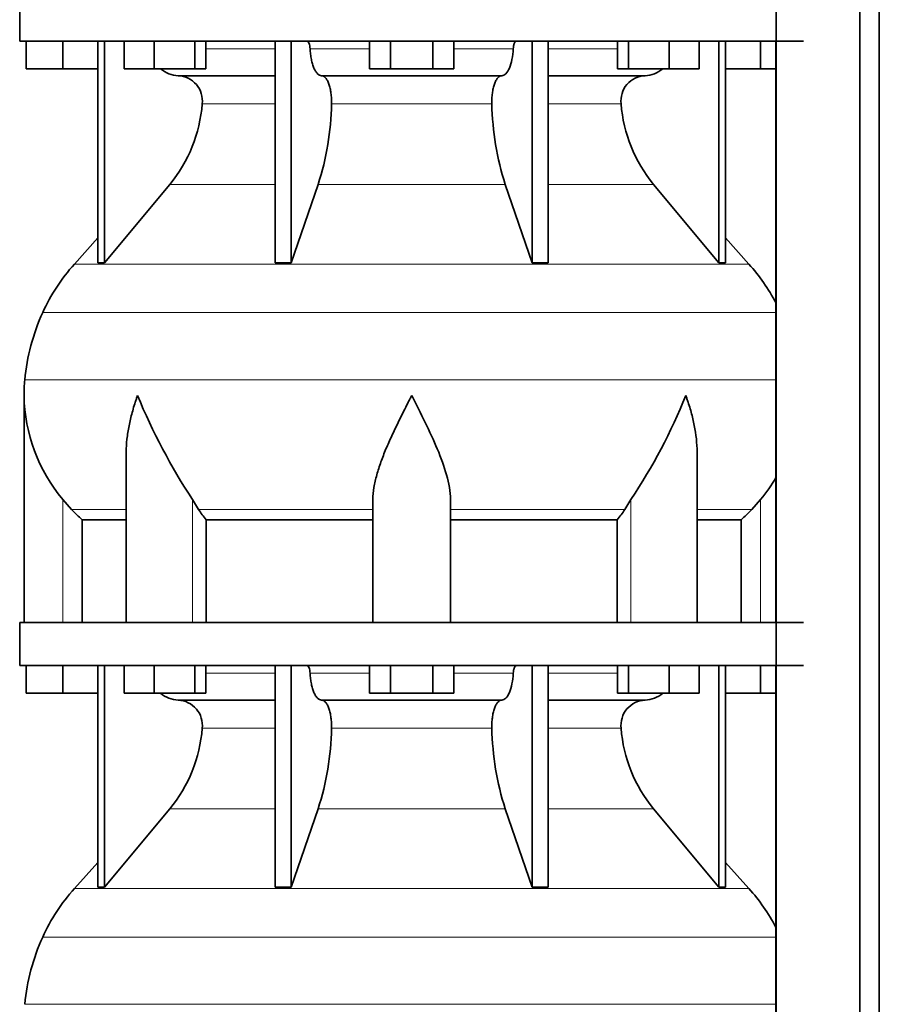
# Model space of a CAD drawing. Header units: millimetres. Extents: x 166 to 773, y -4101 to 2521.
# Tile 13 of 30: x 171 to 371, y -856 to -628. Entities that reach past the tile are written whole.
import ezdxf

# ---------------------------------------------------------------- set-up
doc = ezdxf.new("R2010")
doc.units = ezdxf.units.MM
doc.layers.add('LOW_134-20', color=7, linetype='Continuous')
doc.layers.add('VSI134_DIFFUSORE', color=7, linetype='Continuous')

# ---------------------------------------------------------------- blocks, each defined once
blk = doc.blocks.new('SE')
at = {"layer": 'LOW_134-20', "color": 7, "linetype": 'Continuous', "lineweight": 35}
for p, q in [((346.64, 2007.18), (346.64, -909.32)), ((366.02, -909.32), (366.02, 2007.18)), ((370.57, -909.32), (370.57, 2007.18)), ((346.57, -632.82), (346.57, -767.82)), ((346.57, -777.82), (346.57, -909.32))]:
    blk.add_line(p, q, dxfattribs=at)
at = {"layer": 'VSI134_DIFFUSORE', "color": 7, "linetype": 'Continuous', "lineweight": 35}
for p, q in [((171.01, -622.82), (171.01, -632.82)), ((171.01, -632.82), (353.01, -632.82)), ((172.51, -639.22), (172.51, -632.82)), ((172.51, -639.22), (172.51, -632.82)), ((181.01, -639.22), (181.01, -632.82)), ((189.18, -632.82), (189.18, -684.27)), ((190.71, -632.82), (190.71, -684.27)), ((195.25, -639.22), (195.25, -632.82)), ((202.19, -639.22), (202.19, -632.82)), ((211.67, -639.22), (211.67, -632.82)), ((214.21, -639.22), (214.21, -632.82)), ((230.31, -632.82), (230.31, -684.27)), ((234, -632.82), (234, -684.27)), ((252.19, -639.22), (252.19, -632.82)), ((257.1, -639.22), (257.1, -632.82)), ((266.91, -639.22), (266.91, -632.82)), ((271.82, -639.22), (271.82, -632.82)), ((290.01, -632.82), (290.01, -684.27)), ((293.7, -632.82), (293.7, -684.27)), ((309.8, -639.22), (309.8, -632.82)), ((312.34, -639.22), (312.34, -632.82)), ((321.82, -639.22), (321.82, -632.82)), ((328.76, -639.22), (328.76, -632.82)), ((333.3, -632.82), (333.3, -684.27)), ((334.83, -632.82), (334.83, -684.27)), ((343.01, -639.22), (343.01, -632.82)), ((181.01, -639.22), (172.51, -639.22)), ((189.18, -639.22), (181.01, -639.22)), ((202.19, -639.22), (195.25, -639.22)), ((211.67, -639.22), (202.19, -639.22)), ((214.21, -639.22), (211.67, -639.22)), ((257.1, -639.22), (252.19, -639.22)), ((266.91, -639.22), (257.1, -639.22)), ((271.82, -639.22), (266.91, -639.22)), ((312.34, -639.22), (309.8, -639.22)), ((321.82, -639.22), (312.34, -639.22)), ((328.76, -639.22), (321.82, -639.22)), ((343.01, -639.22), (334.83, -639.22)), ((346.57, -639.22), (343.01, -639.22)), ((207.83, -640.82), (230.31, -640.82)), ((241.1, -640.82), (282.91, -640.82)), ((293.7, -640.82), (316.18, -640.82)), ((190.71, -684.27), (205.86, -666.06)), ((234, -684.27), (240.28, -666.06)), ((283.73, -666.06), (290.01, -684.27)), ((318.15, -666.06), (333.3, -684.27)), ((189.18, -678.5), (183.71, -684.57)), ((340.3, -684.57), (334.83, -678.5)), ((189.18, -684.27), (190.71, -684.27)), ((230.31, -684.27), (234, -684.27)), ((290.01, -684.27), (293.7, -684.27)), ((333.3, -684.27), (334.83, -684.27)), ((172.01, -715.08), (172.01, -767.82)), ((195.73, -728.46), (195.73, -767.82)), ((328.28, -767.82), (328.28, -728.46)), ((183.02, -741.52), (181.01, -739.22)), ((212.52, -741.52), (211.09, -739.22)), ((253.01, -767.82), (253.01, -739.22)), ((271.01, -767.82), (271.01, -739.22)), ((312.92, -739.22), (311.5, -741.52)), ((343.01, -739.22), (340.99, -741.52)), ((185.53, -743.96), (195.73, -743.96)), ((185.53, -767.82), (185.53, -743.96)), ((214.3, -743.96), (253.01, -743.96)), ((214.3, -767.82), (214.3, -743.96)), ((271.01, -743.96), (309.72, -743.96)), ((309.72, -743.96), (309.72, -767.82)), ((328.28, -743.96), (338.48, -743.96)), ((338.48, -743.96), (338.48, -767.82)), ((353.01, -767.82), (171.01, -767.82)), ((171.01, -767.82), (171.01, -777.82)), ((171.01, -777.82), (353.01, -777.82)), ((172.51, -784.22), (172.51, -777.82)), ((172.51, -784.22), (172.51, -777.82)), ((181.01, -784.22), (181.01, -777.82)), ((189.18, -777.82), (189.18, -829.27)), ((190.71, -777.82), (190.71, -829.27)), ((195.25, -784.22), (195.25, -777.82)), ((202.19, -784.22), (202.19, -777.82)), ((211.67, -784.22), (211.67, -777.82)), ((214.21, -784.22), (214.21, -777.82)), ((230.31, -777.82), (230.31, -829.27)), ((234, -777.82), (234, -829.27)), ((252.19, -784.22), (252.19, -777.82)), ((257.1, -784.22), (257.1, -777.82)), ((266.91, -784.22), (266.91, -777.82)), ((271.82, -784.22), (271.82, -777.82)), ((290.01, -777.82), (290.01, -829.27)), ((293.7, -777.82), (293.7, -829.27)), ((309.8, -784.22), (309.8, -777.82)), ((312.34, -784.22), (312.34, -777.82)), ((321.82, -784.22), (321.82, -777.82)), ((328.76, -784.22), (328.76, -777.82)), ((333.3, -777.82), (333.3, -829.27)), ((334.83, -777.82), (334.83, -829.27)), ((343.01, -784.22), (343.01, -777.82)), ((181.01, -784.22), (172.51, -784.22)), ((189.18, -784.22), (181.01, -784.22)), ((202.19, -784.22), (195.25, -784.22)), ((211.67, -784.22), (202.19, -784.22)), ((214.21, -784.22), (211.67, -784.22)), ((257.1, -784.22), (252.19, -784.22)), ((266.91, -784.22), (257.1, -784.22)), ((271.82, -784.22), (266.91, -784.22)), ((312.34, -784.22), (309.8, -784.22)), ((321.82, -784.22), (312.34, -784.22)), ((328.76, -784.22), (321.82, -784.22)), ((343.01, -784.22), (334.83, -784.22)), ((346.57, -784.22), (343.01, -784.22)), ((207.83, -785.82), (230.31, -785.82)), ((241.1, -785.82), (282.91, -785.82)), ((293.7, -785.82), (316.18, -785.82)), ((190.71, -829.27), (205.86, -811.06)), ((234, -829.27), (240.28, -811.06)), ((283.73, -811.06), (290.01, -829.27)), ((318.15, -811.06), (333.3, -829.27)), ((189.18, -823.5), (183.71, -829.57)), ((340.3, -829.57), (334.83, -823.5)), ((189.18, -829.27), (190.71, -829.27)), ((230.31, -829.27), (234, -829.27)), ((290.01, -829.27), (293.7, -829.27)), ((333.3, -829.27), (334.83, -829.27))]:
    blk.add_line(p, q, dxfattribs=at)
at = {"layer": 'VSI134_DIFFUSORE', "color": 4, "linetype": 'Continuous', "lineweight": 9}
for p, q in [((214.21, -634.59), (230.31, -634.59)), ((238.43, -634.59), (252.19, -634.59)), ((271.82, -634.59), (285.58, -634.59)), ((293.7, -634.59), (309.8, -634.59)), ((230.31, -647.36), (213.38, -647.36)), ((280.62, -647.36), (243.39, -647.36)), ((310.63, -647.36), (293.7, -647.36)), ((205.86, -666.06), (230.31, -666.06)), ((240.28, -666.06), (283.73, -666.06)), ((293.7, -666.06), (318.15, -666.06)), ((183.71, -684.57), (340.3, -684.57)), ((346.57, -695.83), (176.34, -695.83)), ((172.18, -711.46), (346.57, -711.46)), ((181.01, -767.82), (181.01, -739.22)), ((211.09, -767.82), (211.09, -739.22)), ((312.92, -767.82), (312.92, -739.22)), ((343.01, -767.82), (343.01, -739.22)), ((183.02, -741.52), (195.73, -741.52)), ((212.52, -741.52), (253.01, -741.52)), ((271.01, -741.52), (311.5, -741.52)), ((328.28, -741.52), (340.99, -741.52)), ((214.21, -779.59), (230.31, -779.59)), ((238.43, -779.59), (252.19, -779.59)), ((271.82, -779.59), (285.58, -779.59)), ((293.7, -779.59), (309.8, -779.59)), ((230.31, -792.36), (213.38, -792.36)), ((280.62, -792.36), (243.39, -792.36)), ((310.63, -792.36), (293.7, -792.36)), ((205.86, -811.06), (230.31, -811.06)), ((240.28, -811.06), (283.73, -811.06)), ((293.7, -811.06), (318.15, -811.06)), ((183.71, -829.57), (340.3, -829.57)), ((346.57, -840.83), (176.34, -840.83)), ((172.18, -856.46), (346.57, -856.46))]:
    blk.add_line(p, q, dxfattribs=at)
at = {"layer": 'VSI134_DIFFUSORE', "color": 7, "linetype": 'Continuous', "lineweight": 35}
for centre, radius, start, end in [((208.06, -634.14), 6.68, 229.5852, 268.0094), ((315.95, -634.14), 6.68, 271.9979, 310.3729), ((207.55, -646.68), 5.87, 353.3223, 87.2173), ((316.44, -646.66), 5.85, 92.5772, 186.8833), ((180.07, -644.84), 33.4, 320.5472, 355.6594), ((178.44, -646.16), 64.97, 342.1602, 358.9354), ((347.08, -645.91), 66.48, 181.2569, 197.6475), ((344.04, -644.79), 33.51, 184.3996, 219.3938), ((216.41, -714.02), 44, 138, 155.5912), ((307.61, -714.02), 44, 27.6842, 42), ((220.96, -716.08), 49, 155.5912, 174.5826), ((210.51, -715.09), 38.5, 174.5826, 180.0352), ((210.7, -714.41), 38.7, 181.0159, 219.8906), ((336.7, -657.55), 149.83, 202.585, 213.0327), ((201.79, -665.19), 133.53, 326.3278, 338.0546), ((313.31, -714.41), 38.7, 320.1094, 329.446), ((245.66, -719.28), 39.91, 213.8601, 218.2043), ((278.38, -719.3), 39.88, 321.7938, 326.1418), ((208.06, -779.14), 6.68, 229.5852, 268.0094), ((315.95, -779.14), 6.68, 271.9979, 310.3729), ((207.55, -791.68), 5.87, 353.3223, 87.2173), ((316.44, -791.66), 5.85, 92.5772, 186.8833), ((180.07, -789.84), 33.4, 320.5472, 355.6594), ((178.44, -791.16), 64.97, 342.1602, 358.9354), ((347.08, -790.91), 66.48, 181.2569, 197.6475), ((344.04, -789.79), 33.51, 184.3996, 219.3938), ((216.41, -859.02), 44, 138, 155.5912), ((307.61, -859.02), 44, 27.6842, 42), ((220.96, -861.08), 49, 155.5912, 174.5826)]:
    blk.add_arc(centre, radius, start, end, dxfattribs=at)
for points, knots in [([(237.67, -632.82), (237.72, -632.82), (237.76, -632.83), (237.86, -632.87), (237.9, -632.9), (238.03, -633.03), (238.11, -633.16), (238.25, -633.49), (238.31, -633.68), (238.39, -634.11), (238.42, -634.35), (238.43, -634.59)], [0, 0, 0, 0, 0.125, 0.125, 0.25, 0.25, 0.5, 0.5, 0.75, 0.75, 1, 1, 1, 1]), ([(285.58, -634.59), (285.59, -634.35), (285.62, -634.12), (285.68, -633.79), (285.71, -633.69), (285.76, -633.5), (285.79, -633.41), (285.86, -633.24), (285.9, -633.17), (285.98, -633.05), (286.02, -632.99), (286.11, -632.9), (286.15, -632.87), (286.25, -632.83), (286.29, -632.82), (286.34, -632.82)], [0, 0, 0, 0, 0.25, 0.25, 0.375, 0.375, 0.5, 0.5, 0.625, 0.625, 0.75, 0.75, 0.875, 0.875, 1, 1, 1, 1]), ([(241.1, -640.82), (240.93, -640.82), (240.77, -640.78), (240.53, -640.66), (240.45, -640.61), (240.29, -640.5), (240.22, -640.43), (239.99, -640.21), (239.84, -640.02), (239.56, -639.57), (239.43, -639.32), (239.19, -638.76), (239.08, -638.44), (238.88, -637.77), (238.79, -637.41), (238.64, -636.66), (238.58, -636.26), (238.48, -635.44), (238.45, -635.02), (238.43, -634.59)], [0, 0, 0, 0, 0.125, 0.125, 0.1875, 0.1875, 0.25, 0.25, 0.375, 0.375, 0.5, 0.5, 0.625, 0.625, 0.75, 0.75, 0.875, 0.875, 1, 1, 1, 1]), ([(285.58, -634.59), (285.5, -636.3), (285.19, -637.9), (284.21, -640.17), (283.56, -640.82), (282.91, -640.82)], [0, 0, 0, 0, 0.5, 0.5, 1, 1, 1, 1]), ([(241.1, -640.82), (241.18, -640.82), (241.26, -640.83), (241.42, -640.87), (241.49, -640.9), (241.73, -641.03), (241.88, -641.16), (242.17, -641.5), (242.31, -641.7), (242.5, -642.06), (242.57, -642.19), (242.69, -642.47), (242.74, -642.62), (242.9, -643.08), (243, -643.41), (243.12, -643.95), (243.16, -644.13), (243.22, -644.51), (243.25, -644.7), (243.33, -645.29), (243.37, -645.7), (243.41, -646.53), (243.41, -646.95), (243.39, -647.36)], [0, 0, 0, 0, 0.0625, 0.0625, 0.125, 0.125, 0.25, 0.25, 0.375, 0.375, 0.4375, 0.4375, 0.5, 0.5, 0.625, 0.625, 0.6875, 0.6875, 0.75, 0.75, 0.875, 0.875, 1, 1, 1, 1]), ([(280.62, -647.36), (280.6, -646.95), (280.61, -646.53), (280.63, -645.91), (280.65, -645.71), (280.68, -645.3), (280.71, -645.1), (280.78, -644.51), (280.85, -644.13), (280.97, -643.59), (281.02, -643.42), (281.11, -643.08), (281.21, -642.76), (281.32, -642.47), (281.44, -642.2), (281.51, -642.06), (281.7, -641.7), (281.84, -641.49), (282.13, -641.16), (282.29, -641.03), (282.6, -640.86), (282.75, -640.82), (282.91, -640.82)], [0, 0, 0, 0, 0.125, 0.125, 0.1875, 0.1875, 0.25, 0.25, 0.375, 0.375, 0.4375, 0.4375, 0.5, 0.5625, 0.5625, 0.625, 0.625, 0.75, 0.75, 0.875, 0.875, 1, 1, 1, 1]), ([(198.37, -715.09), (198.27, -715.35), (198.18, -715.61), (198, -716.14), (197.91, -716.4), (197.66, -717.18), (197.5, -717.7), (197.04, -719.26), (196.77, -720.29), (196.32, -722.37), (196.14, -723.41), (195.87, -725.46), (195.78, -726.48), (195.74, -727.82), (195.73, -728.14), (195.73, -728.47)], [0, 0, 0, 0, 0.03125, 0.03125, 0.0625, 0.0625, 0.125, 0.125, 0.25, 0.25, 0.375, 0.375, 0.5, 0.5, 0.5400162, 0.5400162, 0.5400162, 0.5400162]), ([(262.01, -715.09), (261.87, -715.35), (261.74, -715.61), (261.47, -716.14), (261.34, -716.4), (260.94, -717.18), (260.68, -717.7), (259.89, -719.26), (259.38, -720.29), (258.36, -722.37), (257.87, -723.41), (256.92, -725.46), (256.47, -726.48), (255.62, -728.51), (255.23, -729.52), (254.69, -731.02), (254.51, -731.52), (254.19, -732.52), (254.04, -733.02), (253.63, -734.5), (253.41, -735.47), (253.1, -737.37), (253.01, -738.31), (253.01, -739.22)], [0, 0, 0, 0, 0.03125, 0.03125, 0.0625, 0.0625, 0.125, 0.125, 0.25, 0.25, 0.375, 0.375, 0.5, 0.5, 0.625, 0.625, 0.6875, 0.6875, 0.75, 0.75, 0.875, 0.875, 1, 1, 1, 1]), ([(271.01, -739.22), (271.01, -737.39), (270.66, -735.49), (269.56, -731.54), (268.81, -729.53), (266.27, -723.45), (264.12, -719.24), (262.01, -715.09)], [0, 0, 0, 0, 0.25, 0.25, 0.5, 0.5, 1, 1, 1, 1]), ([(328.28, -728.47), (328.28, -728.13), (328.27, -727.79), (328.19, -725.4), (327.91, -723.36), (327.23, -720.28), (326.97, -719.25), (326.52, -717.7), (326.35, -717.18), (326.1, -716.4), (325.97, -716.01), (325.83, -715.61), (325.74, -715.35), (325.69, -715.22), (325.65, -715.09)], [0.4588627, 0.4588627, 0.4588627, 0.4588627, 0.5, 0.5, 0.75, 0.75, 0.875, 0.875, 0.9375, 0.9375, 0.96875, 0.984375, 0.984375, 1, 1, 1, 1]), ([(237.67, -777.82), (237.72, -777.82), (237.76, -777.83), (237.86, -777.87), (237.9, -777.9), (238.03, -778.03), (238.11, -778.16), (238.25, -778.49), (238.31, -778.68), (238.39, -779.11), (238.42, -779.35), (238.43, -779.59)], [0, 0, 0, 0, 0.125, 0.125, 0.25, 0.25, 0.5, 0.5, 0.75, 0.75, 1, 1, 1, 1]), ([(241.1, -785.82), (240.93, -785.82), (240.77, -785.78), (240.53, -785.66), (240.45, -785.61), (240.29, -785.5), (240.22, -785.43), (239.99, -785.21), (239.84, -785.02), (239.56, -784.57), (239.43, -784.32), (239.19, -783.76), (239.08, -783.44), (238.88, -782.77), (238.79, -782.41), (238.64, -781.66), (238.58, -781.26), (238.48, -780.44), (238.45, -780.02), (238.43, -779.59)], [0, 0, 0, 0, 0.125, 0.125, 0.1875, 0.1875, 0.25, 0.25, 0.375, 0.375, 0.5, 0.5, 0.625, 0.625, 0.75, 0.75, 0.875, 0.875, 1, 1, 1, 1]), ([(285.58, -779.59), (285.5, -781.3), (285.19, -782.9), (284.21, -785.17), (283.56, -785.82), (282.91, -785.82)], [0, 0, 0, 0, 0.5, 0.5, 1, 1, 1, 1]), ([(285.58, -779.59), (285.59, -779.35), (285.62, -779.12), (285.68, -778.79), (285.71, -778.69), (285.76, -778.5), (285.79, -778.41), (285.86, -778.24), (285.9, -778.17), (285.98, -778.05), (286.02, -777.99), (286.11, -777.9), (286.15, -777.87), (286.25, -777.83), (286.29, -777.82), (286.34, -777.82)], [0, 0, 0, 0, 0.25, 0.25, 0.375, 0.375, 0.5, 0.5, 0.625, 0.625, 0.75, 0.75, 0.875, 0.875, 1, 1, 1, 1]), ([(241.1, -785.82), (241.18, -785.82), (241.26, -785.83), (241.42, -785.87), (241.49, -785.9), (241.73, -786.03), (241.88, -786.16), (242.17, -786.5), (242.31, -786.7), (242.5, -787.06), (242.57, -787.19), (242.69, -787.47), (242.74, -787.62), (242.9, -788.08), (243, -788.41), (243.12, -788.95), (243.16, -789.13), (243.22, -789.51), (243.25, -789.7), (243.33, -790.29), (243.37, -790.7), (243.41, -791.53), (243.41, -791.95), (243.39, -792.36)], [0, 0, 0, 0, 0.0625, 0.0625, 0.125, 0.125, 0.25, 0.25, 0.375, 0.375, 0.4375, 0.4375, 0.5, 0.5, 0.625, 0.625, 0.6875, 0.6875, 0.75, 0.75, 0.875, 0.875, 1, 1, 1, 1]), ([(280.62, -792.36), (280.6, -791.95), (280.61, -791.53), (280.63, -790.91), (280.65, -790.71), (280.68, -790.3), (280.71, -790.1), (280.78, -789.51), (280.85, -789.13), (280.97, -788.59), (281.02, -788.42), (281.11, -788.08), (281.21, -787.76), (281.32, -787.47), (281.44, -787.2), (281.51, -787.06), (281.7, -786.7), (281.84, -786.49), (282.13, -786.16), (282.29, -786.03), (282.6, -785.86), (282.75, -785.82), (282.91, -785.82)], [0, 0, 0, 0, 0.125, 0.125, 0.1875, 0.1875, 0.25, 0.25, 0.375, 0.375, 0.4375, 0.4375, 0.5, 0.5625, 0.5625, 0.625, 0.625, 0.75, 0.75, 0.875, 0.875, 1, 1, 1, 1])]:
    blk.add_open_spline(points, degree=3, knots=knots, dxfattribs=at)
for points in [[(185.53, -743.96), (184.66, -743.18), (183.82, -742.36), (183.02, -741.52)], [(340.99, -741.52), (340.19, -742.36), (339.35, -743.18), (338.48, -743.96)]]:
    blk.add_open_spline(points, degree=3, dxfattribs=at)

msp = doc.modelspace()

# ---------------------------------------------------------------- block references
msp.add_blockref('SE', (0, 0))

doc.saveas('drawing.dxf')
